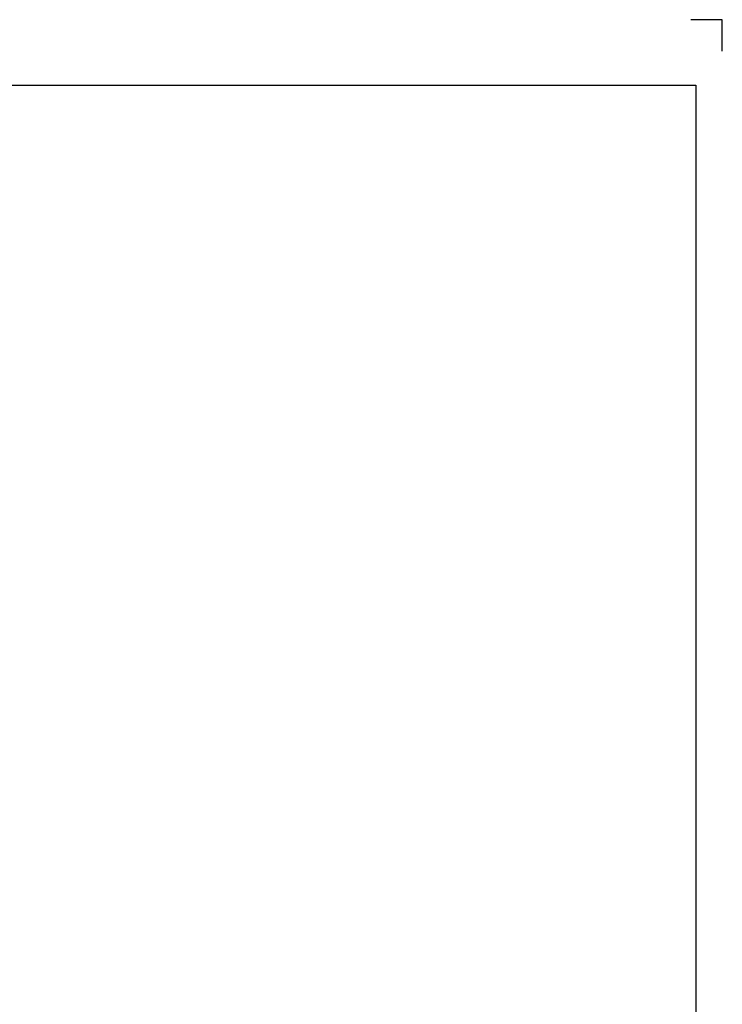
# Model space of a CAD drawing. Extents: x -575 to 291, y -144 to 153.
# Tile 10 of 10: x 163 to 291, y -28 to 153. Entities that reach past the tile are written whole.
import ezdxf

# ---------------------------------------------------------------- set-up
doc = ezdxf.new("R2010")
doc.units = 0
doc.header["$LTSCALE"] = 2
for name, color, linetype in [('025', 1, 'CONTINUOUS'), ('RAHMEN', 7, 'CONTINUOUS'), ('TEXT025', 1, 'CONTINUOUS'), ('TEXT035', 2, 'CONTINUOUS'), ('TEXT050', 3, 'CONTINUOUS')]:
    doc.layers.add(name, color=color, linetype=linetype)
doc.styles.add('T1', font='ROMANS.SHX', dxfattribs={"width": 0.8})
doc.styles.add('T2', font='romans.shx', dxfattribs={"width": 0.8, "height": 3.5})
doc.styles.add('T3', font='romans.shx', dxfattribs={"width": 0.8, "height": 2.5})

# ---------------------------------------------------------------- blocks, each defined once
blk = doc.blocks.new('Din_a_3')
at = {"layer": 'RAHMEN', "color": 1}
for p, q in [((410.7, 290.95), (404.95, 290.95)), ((410.7, 285.2), (410.7, 290.95))]:
    blk.add_line(p, q, dxfattribs=at)
at = {"layer": 'RAHMEN', "color": 3}
for p, q in [((10.82, 278.95), (405.82, 278.95)), ((405.82, 278.95), (405.82, 55.45))]:
    blk.add_line(p, q, dxfattribs=at)
at = {"layer": 'TEXT025', "style": 'T3', "width": 0.8}
for tag, p in [('TOLERANZ', (274.04, 44.41)), ('IND.8', (219.01, 36.05)), ('ÄNDERUNG8', (226.81, 36.05)), ('DATUM', (252.81, 36.05)), ('NAME', (265.81, 36.05)), ('ÄNDERUNG7', (226.81, 31.8)), ('NAME', (299.88, 31.97)), ('IND.7', (219.01, 31.8)), ('DATUM', (252.81, 31.8)), ('NAME', (265.81, 31.8)), ('DATUM', (284.01, 31.8)), ('IND.6', (219.01, 27.55)), ('ÄNDERUNG6', (226.81, 27.55)), ('DATUM', (252.81, 27.55)), ('NAME', (265.81, 27.55)), ('DATUM', (284.01, 27.55)), ('NAME', (299.88, 27.72)), ('IND.5', (219.01, 23.3)), ('ÄNDERUNG5', (226.81, 23.3)), ('DATUM', (252.81, 23.3)), ('NAME', (265.81, 23.3)), ('DATUM', (284.01, 23.3)), ('NAME', (299.88, 23.47)), ('ÄNDERUNG4', (226.81, 19.05)), ('IND.4', (219.01, 19.05)), ('DATUM', (252.81, 19.05)), ('NAME', (265.81, 19.05)), ('IND.3', (219.01, 14.8)), ('ÄNDERUNG3', (226.81, 14.8)), ('DATUM', (252.81, 14.8)), ('NAME', (265.81, 14.8)), ('IND.2', (219.01, 10.55)), ('ÄNDERUNG2', (226.81, 10.55)), ('DATUM', (252.81, 10.55)), ('NAME', (265.81, 10.55)), ('BLATT', (395.84, 11.02)), ('ÄNDERUNG1', (226.81, 6.3)), ('IND.1', (219.01, 6.3)), ('DATUM', (252.81, 6.3)), ('NAME', (265.81, 6.3)), ('BL.', (395.91, 6.31))]:
    blk.add_attdef(tag, p, '', height=2.5, dxfattribs=at)
at = {"layer": 'TEXT035', "style": 'T2', "width": 0.8}
for tag, p in [('MAßSTAB', (339.55, 51.59)), ('WERKSTOFF', (340.43, 42.76))]:
    blk.add_attdef(tag, p, '', height=3.5, dxfattribs=at)
at = {"layer": 'TEXT050', "width": 0.8}
for tag, p, style in [('BEZEICHNUNG', (322.39, 30.82), 'T1'), ('BEZEICHNUNG2', (322.2, 21.76), 'T3'), ('ZEICHNUNGSNR', (347.03, 9.1), 'T1')]:
    blk.add_attdef(tag, p, '', height=5, dxfattribs=dict(at, style=style))

msp = doc.modelspace()

# ---------------------------------------------------------------- block references
at = {"layer": '025', "ltscale": 5}
msp.add_blockref('Din_a_3', (-119.23, -137.879), dxfattribs=at)

doc.saveas('drawing.dxf')
